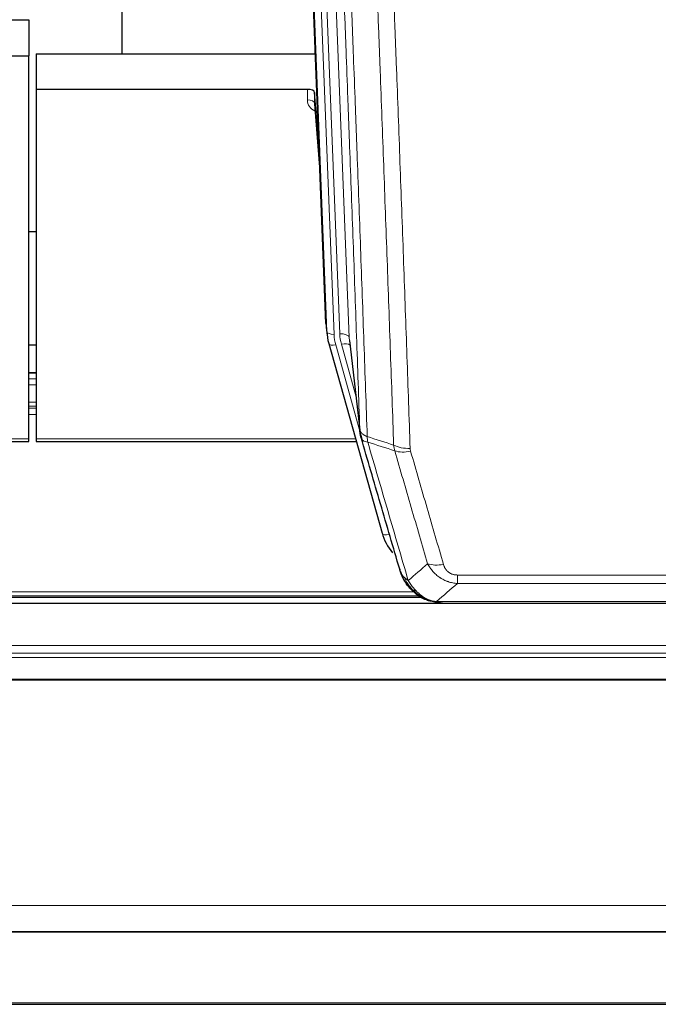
# Model space of a CAD drawing. Header units: inches. Extents: x 0 to 23760, y -13 to 16800.
# Tile 75 of 247: x 7096 to 7362, y 5920 to 6329. Entities that reach past the tile are written whole.
import ezdxf

# ---------------------------------------------------------------- set-up
doc = ezdxf.new("R2010")
doc.units = ezdxf.units.IN
doc.layers.add('254', color=7, linetype='Continuous', true_color=0xffffff)

msp = doc.modelspace()

# ---------------------------------------------------------------- linework, layer by layer
at = {"layer": '254', "color": 2, "linetype": 'Continuous', "lineweight": 25}
for p, q in [((7138.775, 6541.983), (7138.775, 6315.183)), ((7223.71, 6202.888), (7211.137, 6522.252)), ((7057.728, 6329.368), (7100.115, 6329.368)), ((7100.115, 6329.368), (7100.115, 6314.378)), ((7103.115, 6315.176), (7219.289, 6315.176)), ((7103.115, 6315.176), (7103.115, 6300.366)), ((7057.157, 6314.378), (7100.115, 6314.378)), ((7100.115, 6154.897), (7100.115, 6314.378)), ((7103.115, 6300.366), (7103.115, 6154.897)), ((7216.017, 6300.366), (7103.115, 6300.366)), ((7219.016, 6299.116), (7219.005, 6294.539)), ((7220.839, 6275.834), (7219.016, 6299.116)), ((7219.012, 6294.359), (7221.219, 6266.16)), ((7103.042, 6241.092), (7100.069, 6241.092)), ((7223.832, 6201.304), (7224.206, 6198.045)), ((7233.508, 6195.903), (7237.923, 6157.384)), ((7103.118, 6193.907), (7100.12, 6193.907)), ((7224.868, 6194.679), (7224.887, 6194.582)), ((7224.887, 6194.582), (7247.061, 6115.696)), ((7103.088, 6182.347), (7100.115, 6182.347)), ((7100.115, 6153.867), (7100.115, 6154.897)), ((7103.115, 6154.897), (7103.115, 6153.867)), ((6965.895, 6153.867), (7100.115, 6153.867)), ((7103.115, 6153.867), (7236.333, 6153.867)), ((6939.12, 6089.11), (7263.042, 6089.11)), ((7625.614, 6086.414), (6486.614, 6086.414)), ((7265.112, 6088.081), (7265.012, 6088.109)), ((7272.054, 6086.605), (7490.175, 6086.605)), ((6486.614, 5949.92), (7625.614, 5949.92)), ((6486.614, 5949.739), (7625.614, 5949.739)), ((6486.614, 5919.611), (7625.614, 5919.611))]:
    msp.add_line(p, q, dxfattribs=at)
at = {"layer": '254', "color": 110, "linetype": 'Continuous', "lineweight": 13}
for p, q in [((7220.351, 6528.97), (7233.417, 6197.076)), ((7216.607, 6524.285), (7229.425, 6198.703)), ((7224.084, 6199.63), (7211.385, 6522.193)), ((7214.32, 6522.461), (7227.078, 6198.41)), ((7216.007, 6295.95), (7216.017, 6300.366)), ((7219.005, 6294.539), (7221.212, 6266.352)), ((7223.71, 6202.888), (7224.084, 6199.63)), ((7233.417, 6197.076), (7237.794, 6158.895)), ((7227.775, 6194.009), (7237.848, 6158.175)), ((7236.148, 6172.864), (7230.123, 6194.302)), ((7100.115, 6182.291), (7103.088, 6182.291)), ((7100.115, 6179.842), (7103.088, 6179.842)), ((7100.115, 6177.365), (7103.088, 6177.365)), ((7100.115, 6170.174), (7103.088, 6170.174)), ((7100.115, 6168.522), (7103.088, 6168.522)), ((7100.115, 6167.737), (7103.088, 6167.737)), ((7100.115, 6165.04), (7103.088, 6165.04)), ((6966.182, 6154.897), (7100.115, 6154.897)), ((7103.115, 6154.897), (7236.046, 6154.897)), ((7245.224, 6131.934), (7249.949, 6115.123)), ((7278.443, 6098.269), (7483.786, 6098.269)), ((7278.443, 6094.735), (7278.443, 6098.269)), ((7483.786, 6094.735), (7278.443, 6094.735)), ((6939.937, 6089.671), (7262.224, 6089.671)), ((6941.87, 6091.284), (7260.217, 6091.284)), ((7265.012, 6088.109), (7264.944, 6088.266)), ((7269.712, 6087.267), (7492.517, 6087.267)), ((6486.614, 6068.956), (7625.614, 6068.956)), ((6486.614, 6065.715), (7625.614, 6065.715)), ((6486.614, 6063.87), (7625.614, 6063.87)), ((6486.614, 6054.957), (7625.614, 6054.957)), ((6486.614, 6054.513), (7625.614, 6054.513)), ((6486.614, 5960.685), (7625.614, 5960.685)), ((6486.614, 5920.156), (7625.614, 5920.156))]:
    msp.add_line(p, q, dxfattribs=at)
at = {"layer": '254', "color": 2, "linetype": 'Continuous', "lineweight": 25}
for centre, major_axis, ratio, start_param, end_param in [((7216.018, 6299.072), (3, 0), 0.4313147, 0.033781, 1.5709509), ((7251.096, 6200.545), (-27.027, -0.37), 0.8864308, 0.02276, 0.2319114), ((7273.256, 6121.71), (-27.014, -0.465), 0.8900028, 0.2292736, 0.6114818)]:
    msp.add_ellipse(centre, major_axis=major_axis, ratio=ratio, start_param=start_param, end_param=end_param, dxfattribs=at)
at = {"layer": '254', "color": 110, "linetype": 'Continuous', "lineweight": 13}
for centre, major_axis, ratio, start_param, end_param in [((7222.01, 6295.95), (-6.003, -0.046), 0.8757409, 6.2743462, 7.3700502), ((7216.007, 6294.496), (-3, 0.007), 0.4848086, 3.1763596, 4.7135294), ((7227.078, 6199.795), (2.998, 0.118), 0.4614673, 3.175787, 4.6942235), ((7251.096, 6199.16), (-24.033, -0.038), 0.8858289, 0.0334668, 0.2426182), ((7229.425, 6196.856), (3.997, 0.157), 0.4614673, 0.0341943, 1.5526308), ((7253.443, 6199.453), (-24.033, -0.038), 0.8858289, 0.0334668, 0.2426182), ((7227.775, 6195.394), (2.888, 0.812), 0.4480327, 3.1416079, 4.5871119), ((7230.123, 6192.455), (3.851, 1.082), 0.4480327, 0.2500116, 1.4455193), ((7258.748, 6156.546), (-9.994, -0.345), 0.559112, 0.7940626, 1.551472), ((7258.935, 6155.373), (-9.604, -2.788), 0.5442898, 0.6684637, 1.414101), ((7249.949, 6116.508), (2.888, 0.812), 0.4480327, 3.1416079, 4.5871119), ((7272.596, 6108.49), (-9.598, -2.808), 0.562843, 0.6646512, 1.4076092)]:
    msp.add_ellipse(centre, major_axis=major_axis, ratio=ratio, start_param=start_param, end_param=end_param, dxfattribs=at)
for points, knots in [([(7237.794, 6158.895), (7237.349, 6171.743), (7236.443, 6197.594), (7235.036, 6236.838), (7234.066, 6263.311), (7233.512, 6278.291), (7233.45, 6279.956), (7233.326, 6283.29), (7233.14, 6288.293), (7232.704, 6299.992), (7232.325, 6310.061), (7232.007, 6318.474), (7231.943, 6320.158), (7231.816, 6323.528), (7231.624, 6328.586), (7231.173, 6340.41), (7230.783, 6350.582), (7229.997, 6370.977), (7228.934, 6398.305), (7227.293, 6439.699), (7226.169, 6467.564), (7225.599, 6481.564)], [0, 0, 0, 0, 0.125, 0.25, 0.375, 0.375, 0.390625, 0.390625, 0.40625, 0.4375, 0.5, 0.5, 0.515625, 0.515625, 0.53125, 0.5625, 0.625, 0.625, 0.75, 0.875, 1, 1, 1, 1]), ([(7228.654, 6479.783), (7229.226, 6465.73), (7230.353, 6437.759), (7231.998, 6396.208), (7233.065, 6368.777), (7233.853, 6348.304), (7234.244, 6338.093), (7234.696, 6326.224), (7234.888, 6321.147), (7235.016, 6317.765), (7235.08, 6316.074), (7235.399, 6307.629), (7235.779, 6297.522), (7236.217, 6285.778), (7236.403, 6280.756), (7236.527, 6277.409), (7236.589, 6275.737), (7237.145, 6260.701), (7238.118, 6234.126), (7239.529, 6194.733), (7240.437, 6168.783), (7240.883, 6155.887)], [0, 0, 0, 0, 0.125, 0.25, 0.375, 0.375, 0.4375, 0.46875, 0.484375, 0.484375, 0.5, 0.5, 0.5625, 0.59375, 0.609375, 0.609375, 0.625, 0.625, 0.75, 0.875, 1, 1, 1, 1]), ([(7251.88, 6152.318), (7251.442, 6165.016), (7250.55, 6190.561), (7249.628, 6216.408), (7248.925, 6235.906), (7248.689, 6242.424), (7248.213, 6255.498), (7247.973, 6262.054), (7247.246, 6281.778), (7246.754, 6294.999), (7246.13, 6311.613), (7246.005, 6314.94), (7245.753, 6321.602), (7245.374, 6331.607), (7244.991, 6341.649), (7244.22, 6361.782), (7243.176, 6388.756), (7241.566, 6429.608), (7240.464, 6457.103), (7239.906, 6470.916)], [0, 0, 0, 0, 0.125, 0.25, 0.25, 0.3125, 0.3125, 0.375, 0.375, 0.5, 0.5, 0.53125, 0.53125, 0.5625, 0.625, 0.625, 0.75, 0.875, 1, 1, 1, 1]), ([(7246.789, 6469.955), (7247.347, 6456.125), (7248.447, 6428.594), (7250.055, 6387.691), (7251.097, 6360.682), (7251.868, 6340.524), (7252.25, 6330.469), (7252.629, 6320.451), (7252.88, 6313.781), (7253.005, 6310.449), (7253.629, 6293.814), (7254.12, 6280.577), (7254.845, 6260.828), (7255.085, 6254.264), (7255.561, 6241.173), (7255.797, 6234.646), (7256.499, 6215.123), (7257.42, 6189.244), (7258.31, 6163.666), (7258.748, 6150.952)], [0, 0, 0, 0, 0.125, 0.25, 0.375, 0.375, 0.4375, 0.46875, 0.46875, 0.5, 0.5, 0.625, 0.625, 0.6875, 0.6875, 0.75, 0.75, 0.875, 1, 1, 1, 1]), ([(7237.794, 6158.895), (7237.795, 6158.887), (7237.797, 6158.872), (7237.8, 6158.848), (7237.803, 6158.824), (7237.807, 6158.801), (7237.81, 6158.777), (7237.814, 6158.753), (7237.819, 6158.73), (7237.823, 6158.706), (7237.828, 6158.683), (7237.833, 6158.659), (7237.839, 6158.635), (7237.844, 6158.612), (7237.85, 6158.588), (7237.856, 6158.565), (7237.862, 6158.541), (7237.869, 6158.518), (7237.876, 6158.495), (7237.883, 6158.471), (7237.89, 6158.448), (7237.898, 6158.424), (7237.906, 6158.401), (7237.914, 6158.378), (7237.922, 6158.355), (7237.931, 6158.331), (7237.94, 6158.308), (7237.949, 6158.285), (7237.958, 6158.262), (7237.968, 6158.239), (7237.978, 6158.215), (7237.988, 6158.192), (7237.998, 6158.169), (7238.009, 6158.146), (7238.02, 6158.123), (7238.031, 6158.1), (7238.042, 6158.078), (7238.054, 6158.055), (7238.066, 6158.032), (7238.078, 6158.009), (7238.09, 6157.986), (7238.103, 6157.964), (7238.116, 6157.941), (7238.129, 6157.918), (7238.142, 6157.896), (7238.156, 6157.873), (7238.17, 6157.851), (7238.184, 6157.828), (7238.198, 6157.806), (7238.213, 6157.783), (7238.228, 6157.761), (7238.243, 6157.739), (7238.258, 6157.716), (7238.273, 6157.694), (7238.289, 6157.672), (7238.305, 6157.65), (7238.322, 6157.628), (7238.338, 6157.606), (7238.355, 6157.584), (7238.372, 6157.562), (7238.389, 6157.54), (7238.407, 6157.518), (7238.424, 6157.497), (7238.442, 6157.475), (7238.46, 6157.453), (7238.479, 6157.432), (7238.497, 6157.41), (7238.516, 6157.389), (7238.536, 6157.367), (7238.555, 6157.346), (7238.574, 6157.325), (7238.594, 6157.303), (7238.614, 6157.282), (7238.635, 6157.261), (7238.655, 6157.24), (7238.676, 6157.219), (7238.703, 6157.192), (7238.737, 6157.159), (7238.778, 6157.12), (7238.819, 6157.082), (7238.862, 6157.043), (7238.905, 6157.006), (7238.949, 6156.968), (7238.994, 6156.93), (7239.039, 6156.893), (7239.086, 6156.857), (7239.133, 6156.82), (7239.181, 6156.784), (7239.23, 6156.748), (7239.279, 6156.713), (7239.329, 6156.677), (7239.38, 6156.642), (7239.432, 6156.608), (7239.484, 6156.574), (7239.537, 6156.54), (7239.591, 6156.506), (7239.646, 6156.473), (7239.701, 6156.44), (7239.757, 6156.408), (7239.814, 6156.376), (7239.872, 6156.344), (7239.93, 6156.312), (7239.989, 6156.281), (7240.048, 6156.251), (7240.109, 6156.22), (7240.169, 6156.19), (7240.231, 6156.161), (7240.293, 6156.132), (7240.356, 6156.103), (7240.42, 6156.074), (7240.484, 6156.046), (7240.549, 6156.019), (7240.615, 6155.992), (7240.681, 6155.965), (7240.748, 6155.938), (7240.815, 6155.912), (7240.86, 6155.895), (7240.883, 6155.887)], [0, 0, 0, 0, 0.0066687, 0.0133374, 0.0200061, 0.0266746, 0.0333432, 0.0400116, 0.0466801, 0.0533484, 0.0600168, 0.066685, 0.0733532, 0.0800214, 0.0866895, 0.0933575, 0.1000255, 0.1066935, 0.1133614, 0.1200292, 0.126697, 0.1333647, 0.1400324, 0.1467001, 0.1533676, 0.1600352, 0.1667026, 0.1733701, 0.1800374, 0.1867047, 0.193372, 0.2000392, 0.2067064, 0.2133735, 0.2200405, 0.2267075, 0.2333745, 0.2400414, 0.2467082, 0.253375, 0.2600418, 0.2667085, 0.2733751, 0.2800417, 0.2867082, 0.2933747, 0.3000412, 0.3067075, 0.3133739, 0.3200401, 0.3267064, 0.3333725, 0.3400387, 0.3467047, 0.3533708, 0.3600367, 0.3667026, 0.3733685, 0.3800343, 0.3867001, 0.3933658, 0.4000315, 0.4066971, 0.4133626, 0.4200281, 0.4266936, 0.433359, 0.4400243, 0.4466896, 0.4533549, 0.4600201, 0.4666852, 0.4733503, 0.4800154, 0.4866804, 0.4933453, 0.5000102, 0.5125098, 0.5250093, 0.5375088, 0.5500082, 0.5625077, 0.5750071, 0.5875066, 0.600006, 0.6125054, 0.6250049, 0.6375043, 0.6500037, 0.6625032, 0.6750026, 0.6875021, 0.7000016, 0.7125011, 0.7250006, 0.7375001, 0.7499997, 0.7624993, 0.7749989, 0.7874985, 0.7999982, 0.812498, 0.8249977, 0.8374975, 0.8499974, 0.8624973, 0.8749972, 0.8874972, 0.8999973, 0.9124974, 0.9249976, 0.9374978, 0.9499981, 0.9624985, 0.9749989, 0.9874994, 1, 1, 1, 1]), ([(7238.35, 6155.445), (7238.371, 6155.199), (7238.449, 6154.967), (7238.713, 6154.548), (7238.899, 6154.36), (7239.37, 6154.038), (7239.655, 6153.904), (7240.314, 6153.7), (7240.687, 6153.63), (7241.095, 6153.596)], [0, 0, 0, 0, 0.25, 0.25, 0.5, 0.5, 0.75, 0.75, 1, 1, 1, 1]), ([(7241.095, 6153.596), (7241.02, 6153.968), (7240.978, 6154.34), (7240.92, 6155.099), (7240.904, 6155.485), (7240.883, 6155.887)], [0, 0, 0, 0, 0.5, 0.5, 1, 1, 1, 1]), ([(7241.095, 6153.596), (7243.917, 6143.903), (7246.733, 6134.256), (7250.947, 6119.853), (7252.35, 6115.063), (7255.152, 6105.507), (7256.551, 6100.741), (7257.949, 6095.986)], [0, 0, 0, 0, 0.5, 0.5, 0.75, 0.75, 1, 1, 1, 1]), ([(7258.935, 6149.775), (7258.879, 6149.968), (7258.836, 6150.163), (7258.773, 6150.556), (7258.754, 6150.753), (7258.748, 6150.952)], [0, 0, 0, 0, 0.5, 0.5, 1, 1, 1, 1]), ([(7266.016, 6102.948), (7264.881, 6106.835), (7263.744, 6110.728), (7261.469, 6118.531), (7260.33, 6122.44), (7256.911, 6134.19), (7254.627, 6142.053), (7252.339, 6149.946)], [0, 0, 0, 0, 0.25, 0.25, 0.5, 0.5, 1, 1, 1, 1]), ([(7258.935, 6149.775), (7261.221, 6141.87), (7263.502, 6133.994), (7266.917, 6122.226), (7268.055, 6118.311), (7270.327, 6110.496), (7271.462, 6106.596), (7272.596, 6102.704)], [0, 0, 0, 0, 0.5, 0.5, 0.75, 0.75, 1, 1, 1, 1]), ([(7278.443, 6094.735), (7278.109, 6094.759), (7277.775, 6094.792), (7277.112, 6094.879), (7276.784, 6094.933), (7275.808, 6095.125), (7275.171, 6095.293), (7274.468, 6095.53), (7274.39, 6095.557), (7274.234, 6095.612), (7274.157, 6095.641), (7273.925, 6095.727), (7273.773, 6095.788), (7273.318, 6095.975), (7272.723, 6096.245), (7272.15, 6096.553), (7271.729, 6096.798), (7271.521, 6096.924), (7271.315, 6097.056), (7271.179, 6097.144), (7271.111, 6097.189), (7270.505, 6097.599), (7269.997, 6097.995), (7269.278, 6098.634), (7269.046, 6098.855), (7268.707, 6099.197), (7268.596, 6099.313), (7268.378, 6099.548), (7268.27, 6099.668), (7267.743, 6100.273), (7267.355, 6100.78), (7266.64, 6101.834), (7266.314, 6102.381), (7266.016, 6102.948)], [0, 0, 0, 0, 0.0625, 0.0625, 0.125, 0.125, 0.25, 0.25, 0.265625, 0.265625, 0.28125, 0.28125, 0.3125, 0.3125, 0.375, 0.4375, 0.4375, 0.46875, 0.484375, 0.484375, 0.5, 0.5, 0.625, 0.625, 0.6875, 0.6875, 0.71875, 0.71875, 0.75, 0.75, 0.875, 0.875, 1, 1, 1, 1]), ([(7278.443, 6098.269), (7278.261, 6098.269), (7278.078, 6098.275), (7277.715, 6098.301), (7277.535, 6098.321), (7277.179, 6098.374), (7277.004, 6098.408), (7276.657, 6098.49), (7276.486, 6098.539), (7276.275, 6098.609), (7276.233, 6098.623), (7276.15, 6098.653), (7276.025, 6098.699), (7275.904, 6098.749), (7275.665, 6098.854), (7275.357, 6099.008), (7275.07, 6099.186), (7274.897, 6099.306), (7274.862, 6099.33), (7274.794, 6099.379), (7274.761, 6099.404), (7274.661, 6099.481), (7274.596, 6099.533), (7274.406, 6099.692), (7274.287, 6099.802), (7274.06, 6100.03), (7273.953, 6100.148), (7273.75, 6100.391), (7273.655, 6100.516), (7273.542, 6100.676), (7273.519, 6100.709), (7273.476, 6100.774), (7273.454, 6100.806), (7273.39, 6100.905), (7273.349, 6100.971), (7273.231, 6101.17), (7273.157, 6101.305), (7273.02, 6101.577), (7272.957, 6101.715), (7272.78, 6102.132), (7272.68, 6102.416), (7272.596, 6102.704)], [0, 0, 0, 0, 0.0625, 0.0625, 0.125, 0.125, 0.1875, 0.1875, 0.25, 0.25, 0.265625, 0.265625, 0.28125, 0.3125, 0.3125, 0.375, 0.4375, 0.4375, 0.453125, 0.453125, 0.46875, 0.46875, 0.5, 0.5, 0.5625, 0.5625, 0.625, 0.625, 0.6875, 0.6875, 0.703125, 0.703125, 0.71875, 0.71875, 0.75, 0.75, 0.8125, 0.8125, 0.875, 0.875, 1, 1, 1, 1]), ([(7255.032, 6098.901), (7255.188, 6098.616), (7255.368, 6098.341), (7255.772, 6097.812), (7255.997, 6097.558), (7256.242, 6097.317)], [0, 0, 0, 0, 0.5, 0.5, 1, 1, 1, 1]), ([(7259.9, 6091.992), (7259.529, 6092.381), (7259.172, 6092.787), (7257.811, 6094.47), (7256.941, 6095.864), (7256.242, 6097.317)], [0, 0, 0, 0, 0.25, 0.25, 1, 1, 1, 1]), ([(7256.242, 6097.317), (7256.488, 6097.07), (7256.754, 6096.834), (7257.325, 6096.39), (7257.629, 6096.181), (7257.949, 6095.986)], [0, 0, 0, 0, 0.5, 0.5, 1, 1, 1, 1]), ([(7261.125, 6091.779), (7260.826, 6092.096), (7260.535, 6092.424), (7259.409, 6093.774), (7258.642, 6094.871), (7257.949, 6095.986)], [0, 0, 0, 0, 0.25, 0.25, 1, 1, 1, 1]), ([(7258.914, 6092.477), (7258.945, 6092.45), (7258.978, 6092.424), (7259.112, 6092.322), (7259.225, 6092.253), (7259.475, 6092.131), (7259.611, 6092.078), (7259.802, 6092.019), (7259.851, 6092.005), (7259.9, 6091.992)], [0, 0, 0, 0, 0.125, 0.125, 0.5, 0.5, 0.875, 0.875, 1, 1, 1, 1]), ([(7259.9, 6091.992), (7259.999, 6091.966), (7260.1, 6091.942), (7260.357, 6091.892), (7260.515, 6091.868), (7260.825, 6091.824), (7260.979, 6091.804), (7261.125, 6091.779)], [0, 0, 0, 0, 0.25, 0.25, 0.625, 0.625, 1, 1, 1, 1]), ([(7265.094, 6088.66), (7264.914, 6088.758), (7264.735, 6088.859), (7264.028, 6089.284), (7263.513, 6089.642), (7262.519, 6090.429), (7262.04, 6090.857), (7261.426, 6091.466), (7261.274, 6091.621), (7261.125, 6091.779)], [0, 0, 0, 0, 0.125, 0.125, 0.5, 0.5, 0.875, 0.875, 1, 1, 1, 1]), ([(7264.944, 6088.266), (7264.942, 6088.296), (7264.944, 6088.329), (7264.957, 6088.414), (7264.973, 6088.469), (7265.021, 6088.573), (7265.053, 6088.622), (7265.094, 6088.66)], [0, 0, 0, 0, 0.25, 0.25, 0.625, 0.625, 1, 1, 1, 1]), ([(7269.712, 6087.267), (7268.492, 6087.369), (7267.315, 6087.663), (7265.822, 6088.29), (7265.454, 6088.466), (7265.094, 6088.66)], [0, 0, 0, 0, 0.75, 0.75, 1, 1, 1, 1]), ([(7270.583, 6086.747), (7270.464, 6086.774), (7270.354, 6086.805), (7270.106, 6086.892), (7269.98, 6086.953), (7269.794, 6087.095), (7269.733, 6087.176), (7269.712, 6087.267)], [0, 0, 0, 0, 0.25, 0.25, 0.625, 0.625, 1, 1, 1, 1])]:
    msp.add_open_spline(points, degree=3, knots=knots, dxfattribs=at)
at = {"layer": '254', "color": 2, "linetype": 'Continuous', "lineweight": 25}
for points, knots in [([(7238.35, 6155.445), (7238.345, 6155.462), (7238.335, 6155.496), (7238.32, 6155.549), (7238.305, 6155.602), (7238.289, 6155.657), (7238.274, 6155.712), (7238.259, 6155.769), (7238.243, 6155.827), (7238.228, 6155.886), (7238.212, 6155.947), (7238.197, 6156.008), (7238.182, 6156.07), (7238.166, 6156.134), (7238.151, 6156.199), (7238.136, 6156.265), (7238.121, 6156.332), (7238.106, 6156.4), (7238.091, 6156.469), (7238.076, 6156.54), (7238.062, 6156.611), (7238.047, 6156.684), (7238.033, 6156.758), (7238.019, 6156.833), (7238.005, 6156.909), (7237.991, 6156.987), (7237.978, 6157.065), (7237.957, 6157.192), (7237.931, 6157.361), (7237.903, 6157.568), (7237.879, 6157.76), (7237.86, 6157.937), (7237.844, 6158.1), (7237.831, 6158.247), (7237.821, 6158.379), (7237.813, 6158.496), (7237.807, 6158.598), (7237.803, 6158.685), (7237.799, 6158.756), (7237.797, 6158.813), (7237.795, 6158.854), (7237.794, 6158.88), (7237.794, 6158.892), (7237.794, 6158.895)], [0, 0, 0, 0, 0.0155037, 0.0313049, 0.0474035, 0.0637997, 0.0804935, 0.097485, 0.1147743, 0.1323613, 0.1502462, 0.1684289, 0.1869096, 0.2056883, 0.224765, 0.2441397, 0.2638126, 0.2837835, 0.3040527, 0.32462, 0.3454856, 0.3666494, 0.3881116, 0.409872, 0.4319308, 0.454288, 0.4769435, 0.4998975, 0.5635611, 0.6228928, 0.6778927, 0.7285606, 0.7748966, 0.8169007, 0.8545729, 0.8879131, 0.9169214, 0.9415977, 0.9619421, 0.9779545, 0.989635, 0.9969835, 1, 1, 1, 1]), ([(7254.393, 6100.675), (7253.062, 6105.198), (7251.73, 6109.731), (7249.062, 6118.817), (7247.726, 6123.371), (7243.716, 6137.064), (7241.036, 6146.234), (7238.35, 6155.445)], [0, 0, 0, 0, 0.25, 0.25, 0.5, 0.5, 1, 1, 1, 1]), ([(7258.424, 6093.178), (7258.413, 6093.192), (7258.39, 6093.218), (7258.355, 6093.258), (7258.319, 6093.298), (7258.283, 6093.34), (7258.247, 6093.382), (7258.211, 6093.425), (7258.174, 6093.468), (7258.136, 6093.512), (7258.099, 6093.557), (7258.06, 6093.603), (7258.022, 6093.649), (7257.983, 6093.696), (7257.944, 6093.744), (7257.905, 6093.793), (7257.865, 6093.842), (7257.825, 6093.892), (7257.784, 6093.943), (7257.744, 6093.995), (7257.703, 6094.047), (7257.661, 6094.1), (7257.62, 6094.154), (7257.578, 6094.209), (7257.536, 6094.264), (7257.493, 6094.32), (7257.45, 6094.377), (7257.408, 6094.435), (7257.364, 6094.494), (7257.321, 6094.553), (7257.277, 6094.613), (7257.233, 6094.674), (7257.189, 6094.736), (7257.145, 6094.799), (7257.101, 6094.862), (7257.056, 6094.927), (7257.011, 6094.992), (7256.966, 6095.058), (7256.921, 6095.124), (7256.876, 6095.192), (7256.83, 6095.261), (7256.785, 6095.33), (7256.739, 6095.4), (7256.693, 6095.471), (7256.648, 6095.543), (7256.602, 6095.616), (7256.556, 6095.69), (7256.51, 6095.764), (7256.463, 6095.839), (7256.417, 6095.916), (7256.371, 6095.993), (7256.325, 6096.071), (7256.279, 6096.15), (7256.232, 6096.23), (7256.186, 6096.311), (7256.14, 6096.392), (7256.094, 6096.475), (7256.048, 6096.558), (7256.002, 6096.643), (7255.956, 6096.728), (7255.91, 6096.814), (7255.864, 6096.902), (7255.818, 6096.99), (7255.773, 6097.079), (7255.727, 6097.169), (7255.682, 6097.26), (7255.637, 6097.351), (7255.592, 6097.444), (7255.547, 6097.538), (7255.502, 6097.633), (7255.458, 6097.728), (7255.414, 6097.825), (7255.37, 6097.922), (7255.326, 6098.021), (7255.283, 6098.12), (7255.24, 6098.221), (7255.197, 6098.322), (7255.154, 6098.425), (7255.112, 6098.528), (7255.07, 6098.632), (7255.029, 6098.737), (7254.988, 6098.844), (7254.947, 6098.951), (7254.907, 6099.059), (7254.867, 6099.168), (7254.827, 6099.278), (7254.788, 6099.389), (7254.749, 6099.501), (7254.711, 6099.614), (7254.674, 6099.728), (7254.637, 6099.843), (7254.6, 6099.959), (7254.564, 6100.076), (7254.528, 6100.194), (7254.494, 6100.313), (7254.459, 6100.433), (7254.425, 6100.554), (7254.404, 6100.635), (7254.393, 6100.675)], [0, 0, 0, 0, 0.0060657, 0.012223, 0.0184718, 0.0248123, 0.0312443, 0.0377679, 0.0443831, 0.0510899, 0.0578883, 0.0647782, 0.0717598, 0.0788329, 0.0859977, 0.093254, 0.1006019, 0.1080414, 0.1155725, 0.1231952, 0.1309095, 0.1387154, 0.1466129, 0.1546019, 0.1626826, 0.1708549, 0.1791188, 0.1874742, 0.1959213, 0.20446, 0.2130903, 0.2218121, 0.2306256, 0.2395307, 0.2485274, 0.2576156, 0.2667955, 0.276067, 0.2854301, 0.2948848, 0.3044311, 0.314069, 0.3237985, 0.3336196, 0.3435324, 0.3535367, 0.3636326, 0.3738202, 0.3840993, 0.3944701, 0.4049324, 0.4154864, 0.426132, 0.4368691, 0.4476979, 0.4586183, 0.4696303, 0.480734, 0.4919292, 0.503216, 0.5145945, 0.5260645, 0.5376262, 0.5492795, 0.5610244, 0.5728609, 0.584789, 0.5968087, 0.60892, 0.621123, 0.6334175, 0.6458037, 0.6582815, 0.6708509, 0.6835119, 0.6962645, 0.7091087, 0.7220445, 0.735072, 0.748191, 0.7614017, 0.774704, 0.7880979, 0.8015834, 0.8151605, 0.8288293, 0.8425896, 0.8564416, 0.8703852, 0.8844204, 0.8985472, 0.9127656, 0.9270756, 0.9414773, 0.9559705, 0.9705554, 0.9852319, 1, 1, 1, 1]), ([(7254.393, 6100.675), (7254.45, 6100.365), (7254.532, 6100.061), (7254.745, 6099.468), (7254.877, 6099.18), (7255.032, 6098.901)], [0, 0, 0, 0, 0.5, 0.5, 1, 1, 1, 1]), ([(7258.914, 6092.477), (7258.48, 6092.946), (7258.07, 6093.437), (7256.54, 6095.473), (7255.644, 6097.161), (7255.032, 6098.901)], [0, 0, 0, 0, 0.25, 0.25, 1, 1, 1, 1]), ([(7258.484, 6093.044), (7258.506, 6093), (7258.529, 6092.955), (7258.608, 6092.82), (7258.671, 6092.73), (7258.797, 6092.586), (7258.853, 6092.53), (7258.914, 6092.477)], [0, 0, 0, 0, 0.2280377, 0.2280377, 0.6912151, 0.6912151, 1, 1, 1, 1]), ([(7261.425, 6090.219), (7260.779, 6090.701), (7260.164, 6091.227), (7259.356, 6092.013), (7259.132, 6092.242), (7258.914, 6092.477)], [0, 0, 0, 0, 0.7159091, 0.7159091, 1, 1, 1, 1]), ([(7264.944, 6088.266), (7264.715, 6088.378), (7264.488, 6088.495), (7263.586, 6088.988), (7262.927, 6089.409), (7261.657, 6090.347), (7261.047, 6090.864), (7260.275, 6091.607), (7260.086, 6091.797), (7259.9, 6091.992)], [0, 0, 0, 0, 0.125, 0.125, 0.5, 0.5, 0.875, 0.875, 1, 1, 1, 1]), ([(7270.583, 6086.747), (7269.172, 6086.836), (7267.736, 6087.142), (7265.865, 6087.844), (7265.401, 6088.043), (7264.944, 6088.266)], [0, 0, 0, 0, 0.75, 0.75, 1, 1, 1, 1]), ([(7267.11, 6087.351), (7267.031, 6087.375), (7266.951, 6087.4), (7266.278, 6087.611), (7265.69, 6087.831), (7265.112, 6088.081)], [0, 0, 0, 0, 0.1180686, 0.1180686, 1, 1, 1, 1]), ([(7272.254, 6086.607), (7272.18, 6086.605), (7272.106, 6086.605), (7271.81, 6086.605), (7271.588, 6086.614), (7271.161, 6086.649), (7270.955, 6086.675), (7270.703, 6086.721), (7270.642, 6086.734), (7270.583, 6086.747)], [0, 0, 0, 0, 0.125, 0.125, 0.5, 0.5, 0.875, 0.875, 1, 1, 1, 1])]:
    msp.add_open_spline(points, degree=3, knots=knots, dxfattribs=at)
for points, degree in [([(7237.917, 6157.465), (7238.667, 6154.634)], 1), ([(7261.501, 6090.162), (7263.147, 6088.942), (7265.014, 6088.108)], 2), ([(7272.254, 6086.607), (7271.637, 6086.603), (7271.014, 6086.633), (7270.388, 6086.697)], 3)]:
    msp.add_open_spline(points, degree=degree, dxfattribs=at)
at = {"layer": '254', "color": 110, "linetype": 'Continuous', "lineweight": 13}
for points in [[(7240.883, 6155.887), (7244.548, 6154.699), (7248.214, 6153.51), (7251.88, 6152.318)], [(7252.339, 6149.946), (7248.59, 6151.164), (7244.843, 6152.381), (7241.095, 6153.596)], [(7252.339, 6149.946), (7252.226, 6150.33), (7252.038, 6151.109), (7251.921, 6151.911), (7251.88, 6152.318)], [(7257.949, 6095.986), (7260.623, 6098.309), (7263.312, 6100.63), (7266.016, 6102.948)], [(7278.443, 6094.735), (7275.515, 6092.249), (7272.605, 6089.759), (7269.712, 6087.267)]]:
    msp.add_open_spline(points, degree=3, dxfattribs=at)

doc.saveas('drawing.dxf')
